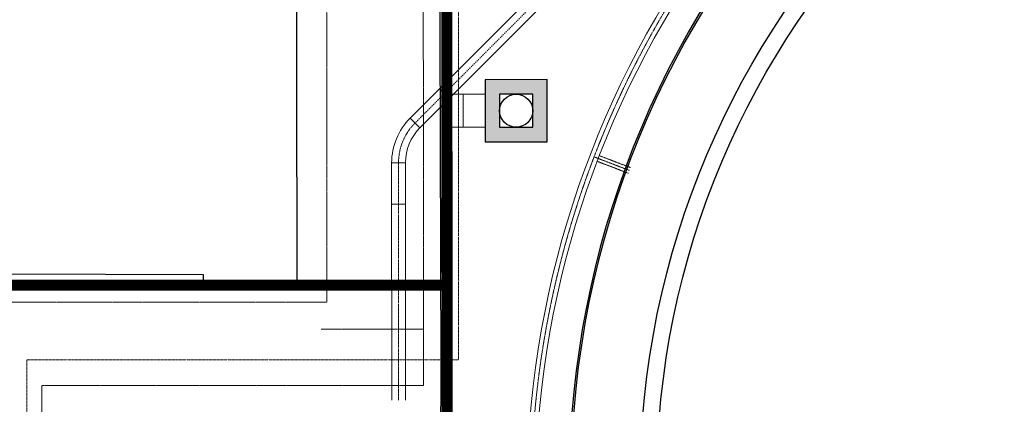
# Model space of a CAD drawing. Header units: metres. Extents: x -270273 to 328371, y -146885 to 591473.
# Tile 27 of 256: x -79634 to -61774, y -33341 to -26363. Entities that reach past the tile are written whole.
import ezdxf
from ezdxf.lldxf.tags import DXFTag

# ---------------------------------------------------------------- set-up
doc = ezdxf.new("R2010")
doc.units = ezdxf.units.M
for name, pattern in [('DASHED', [19.05, 12.7, -6.35]), ('RI-AWZI_SLIBLEIDING', [11, 5, -3, 0, -3]), ('RI-AWZI_TERREINRIOLERING', [19.8, 6, -1.8, 2.4, -1.8, 1.8, -1.8, 2.4, -1.8])]:
    doc.linetypes.add(name, pattern=pattern)
for name, color, linetype in [('B-ME-RI-PUT-G', 253, 'Continuous'), ('B-XX-OG-BEBOUWING-G', 1, 'Continuous'), ('B-XX-VH-KANTVERHARDING-G', 253, 'Continuous')]:
    doc.layers.add(name, color=color, linetype=linetype)
doc.layers.add('B-XX-KL-ELEKTRA-G_HDSR', color=190, linetype='HDSR_Elektra', transparency=0.5)
for name, color, linetype, lineweight in [('B-XX-RI-AWZI_SLIBLEIDING-G', 40, 'RI-AWZI_SLIBLEIDING', 18), ('B-XX-RI-AWZI_TERREINRIOLERING-G', 211, 'RI-AWZI_TERREINRIOLERING', 18), ('B-XX-VH-BETONPLAAT-V', 253, 'Continuous', 18), ('B-XX-VH-GRASBETON-V', 253, 'Continuous', 18)]:
    doc.layers.add(name, color=color, linetype=linetype, lineweight=lineweight)
doc.styles.get("Standard").update_dxf_attribs({"font": 'iv-font.shx'})
tags = doc.linetypes.add('HDSR_Elektra', pattern='A,25,-2,["E",Standard,S=1.5,R=0,X=0,Y=-0.75],-4', length=31).pattern_tags.tags
tags[6] = DXFTag(74, 10)

msp = doc.modelspace()

# ---------------------------------------------------------------- hatches: boundary and pattern name
at = {"layer": 'B-XX-VH-BETONPLAAT-V'}
h = msp.add_hatch(color=256, dxfattribs=at)
h.paths.add_polyline_path([(-71189.1613, -28579.0593), (-70067.0333, -28578.8168), (-70067.277, -27451.1287), (-71189.4051, -27451.3712)])
h.paths.add_polyline_path([(-70928.1543, -28315.1588), (-70328.1543, -28315.0291), (-70328.284, -27715.0292), (-70928.284, -27715.1588)], flags=16)

# ---------------------------------------------------------------- linework, layer by layer
at = {"layer": 'B-ME-RI-PUT-G'}
msp.add_lwpolyline([(-70928.1543, -28315.1588), (-70328.1543, -28315.0291), (-70328.284, -27715.0292), (-70928.284, -27715.1588)], close=True, dxfattribs=at)
msp.add_circle((-70628.2192, -28015.094), 300, dxfattribs=at)
at = {"layer": 'B-XX-KL-ELEKTRA-G_HDSR', "linetype": 'DASHED', "const_width": 200}
for points in [[(-71886.1934, -15882.1771), (-71878.4541, -51688.2601), (-98198.6293, -51698.4983), (-98199.0842, -49593.9491)], [(-88411.793, -28312.7324), (-88427.2626, -31181.8366), (-71882.8872, -31178.2606)]]:
    msp.add_lwpolyline(points, dxfattribs=at)
at = {"layer": 'B-XX-OG-BEBOUWING-G'}
msp.add_lwpolyline([(-63042.2222, -48045.4311, 14.4468783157), (-66283.6615, -44822.7304), (-68754.7089, -47264.0769), (-65514.4611, -50485.8825)], format="xyb", close=True, dxfattribs=at)
msp.add_lwpolyline([(-55453.4375, -18397.8546, 18.8653706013), (-51955.3808, -18264.922)], format="xyb", dxfattribs=at)
for points in [[(-97307.5265, -26650.6998), (-97448.7638, -33775.7666), (-118046.5876, -33672.4893), (-118083.7909, -18986.4376), (-97507.8732, -18910.3546), (-97425.6974, -19284.1823), (-93499.044, -19280.7964), (-74625.0142, -19393.4205), (-74605.8495, -31181.6193), (-76293.7714, -31186.5849), (-76299.4596, -30991.1939), (-81635.4268, -30974.4943), (-81638.9079, -26593.9896), (-94643.5273, -26641.4354)], [(-71189.1613, -28579.0593), (-70067.0333, -28578.8168), (-70067.277, -27451.1287), (-71189.4051, -27451.3712)]]:
    msp.add_lwpolyline(points, close=True, dxfattribs=at)
for radius in [15300, 15000]:
    msp.add_circle((-53079.2187, -34783.0034), radius, dxfattribs=at)
at = {"layer": 'B-XX-RI-AWZI_SLIBLEIDING-G', "linetype": 'Continuous'}
for p, q in [((-72021.9403, -27619.6248), (-71845.0854, -27796.3232)), ((-72552.0355, -28150.1897), (-72375.1806, -28326.8881)), ((-72887.0398, -28959.7159), (-72637.0398, -28959.6618)), ((-72886.8777, -29709.7158), (-72636.8777, -29709.6618))]:
    msp.add_line(p, q, dxfattribs=at)
at = {"layer": 'B-XX-RI-AWZI_SLIBLEIDING-G', "flags": 128}
msp.add_lwpolyline([(-81736.1771, -41888.1631), (-79500.7624, -39651.5006), (-79502.9764, -32535.7647), (-71675.0691, -32533.7782), (-71678.4294, -16987.6282), (-69916.2591, -15232.8341), (-69922.4527, -9885.6101)], dxfattribs=at)
at = {"layer": 'B-XX-RI-AWZI_SLIBLEIDING-G', "linetype": 'Continuous'}
for points in [[(-72886.1098, -33262.6274), (-72887.0398, -28959.7159, -0.1988534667), (-72552.0355, -28150.1897), (-54582.1958, -10164.4294)], [(-72636.1098, -33262.5734), (-72637.0398, -28959.6618, -0.1988534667), (-72375.1806, -28326.8881), (-54405.3409, -10341.1278)]]:
    msp.add_lwpolyline(points, format="xyb", dxfattribs=at)
at = {"layer": 'B-XX-RI-AWZI_SLIBLEIDING-G'}
msp.add_lwpolyline([(-72761.1098, -33262.6004), (-72762.0398, -28959.6888, -0.1988534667), (-72463.6081, -28238.5389), (-54493.7683, -10252.7786)], format="xyb", dxfattribs=at)
at = {"layer": 'B-XX-RI-AWZI_TERREINRIOLERING-G'}
for points in [[(-91427.027, -43042.9485), (-91429.5245, -31488.4061), (-74060.116, -31484.6518), (-74065.9534, -12720.7428)], [(-74164.0017, -31978.4043), (-72311.3991, -31978.0039), (-72312.154, -28485.6797), (-72314.4632, -17802.306)], [(-69215.5007, -28852.0885), (-68573.148, -29098.4427)], [(-69160.4163, -28932.1205), (-68592.8428, -29149.7955)], [(-69121.0329, -28829.4125), (-68553.4533, -29047.0898)]]:
    msp.add_lwpolyline(points, dxfattribs=at)
at = {"layer": 'B-XX-RI-AWZI_TERREINRIOLERING-G', "linetype": 'Continuous'}
for points in [[(-62435.3733, -20421.7002, 0.3271498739), (-69846.8902, -39519.5035, 0.3271498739)], [(-62349.2673, -20556.5547, 0.3271498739), (-69692.357, -39478.0367, 0.3271498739)]]:
    msp.add_lwpolyline(points, format="xyb", dxfattribs=at)
at = {"layer": 'B-XX-RI-AWZI_TERREINRIOLERING-G'}
msp.add_lwpolyline([(-62392.3203, -20489.1275, 0.3271498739), (-69769.6236, -39498.7701)], format="xyb", dxfattribs=at)
at = {"layer": 'B-XX-RI-AWZI_TERREINRIOLERING-G', "flags": 128}
msp.add_lwpolyline([(-79230.4838, -34650.8966), (-79230.8411, -32997.9263), (-72311.179, -32996.4306), (-72311.3991, -31978.0039)], dxfattribs=at)
at = {"layer": 'B-XX-VH-GRASBETON-V'}
for points in [[(-71906.7324, -28315.3703), (-71589.2184, -28315.3017), (-71589.3481, -27715.3017), (-71908.7222, -27715.3708)], [(-71589.2184, -28315.3017), (-71189.2184, -28315.2153), (-71189.3481, -27715.2153), (-71589.3481, -27715.3017)]]:
    msp.add_lwpolyline(points, close=True, dxfattribs=at)
at = {"layer": 'B-XX-VH-KANTVERHARDING-G'}
for points in [[(-71939.6304, -18395.2068), (-71892.3565, -32650.3113), (-71938.4977, -42740.0031), (-67966.8958, -42845.4889), (-67569.8921, -42856.0333)], [(-72039.6299, -18395.5384), (-71992.3573, -32650.2485), (-72038.944, -42837.3705), (-67969.5509, -42945.4537), (-67512.8484, -42957.5837)]]:
    msp.add_lwpolyline(points, dxfattribs=at)

doc.saveas('drawing.dxf')
